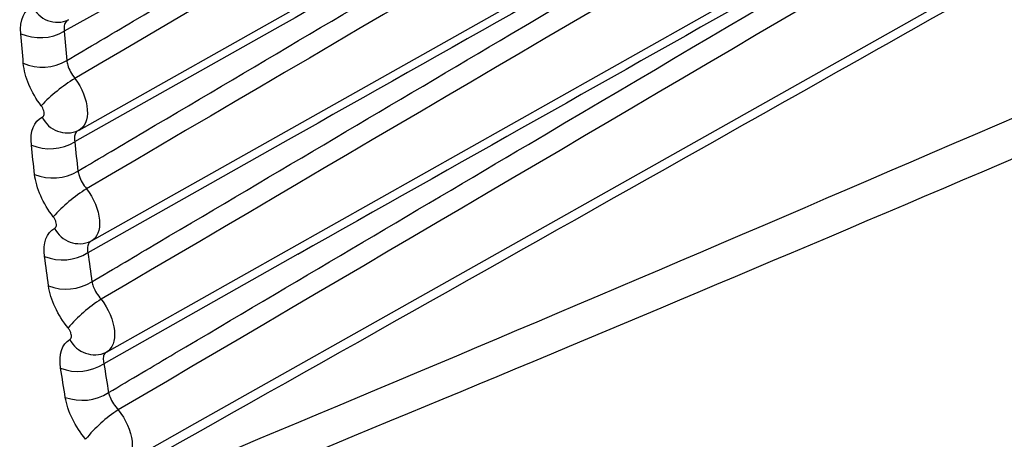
# Model space of a CAD drawing. Header units: millimetres. Extents: x -3.03 to 0.78, y -0.23 to 0.59.
# Tile 128 of 165: x 0.5158 to 0.52221, y 0.33856 to 0.34129. Entities that reach past the tile are written whole.
import ezdxf

# ---------------------------------------------------------------- set-up
doc = ezdxf.new("R2010")
doc.units = ezdxf.units.MM

msp = doc.modelspace()

# ---------------------------------------------------------------- linework, layer by layer
at = {"color": 7, "linetype": 'Continuous', "lineweight": 25}
for p, q in [((0.516184, 0.340573), (0.529435, 0.348035)), ((0.516264, 0.339851), (0.529484, 0.347295)), ((0.516362, 0.339128), (0.529543, 0.34655)), ((0.516937, 0.338662), (0.529613, 0.3458)), ((0.516478, 0.338404), (0.516936, 0.338662))]:
    msp.add_line(p, q, dxfattribs=at)
at = {"color": 9, "linetype": 'Continuous', "lineweight": 25}
for p, q in [((0.517449, 0.341984), (0.516086, 0.341216)), ((0.517491, 0.341249), (0.516154, 0.340496)), ((0.517544, 0.340509), (0.51624, 0.339774)), ((0.517607, 0.339764), (0.516344, 0.339052))]:
    msp.add_line(p, q, dxfattribs=at)
at = {"color": 7, "linetype": 'Continuous', "lineweight": 25}
for centre, radius, start, end in [((0.516042, 0.341451), 0.0001766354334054, 203.76931, 293.869027), ((0.515929, 0.341487), 0.0003131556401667, 246.339069, 300.05188), ((0.515944, 0.341296), 0.0003135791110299, 246.632358, 300.270243), ((0.516742, 0.339959), 0.0011165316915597, 121.717686, 136.234735), ((0.516105, 0.340733), 0.0001787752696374, 205.005743, 294.04083), ((0.515993, 0.340766), 0.0003147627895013, 247.448615, 300.879713), ((0.516012, 0.340576), 0.0003151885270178, 247.740728, 301.098392), ((0.516779, 0.339318), 0.001030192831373, 122.091104, 137.903798), ((0.516186, 0.340014), 0.0001808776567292, 206.217761, 294.232), ((0.516074, 0.340044), 0.0003163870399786, 248.558112, 301.711684), ((0.516098, 0.339854), 0.0003168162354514, 248.848847, 301.930265), ((0.516838, 0.338666), 0.0009543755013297, 122.436189, 139.593266), ((0.516285, 0.339293), 0.0001829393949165, 207.405633, 294.442203), ((0.516173, 0.33932), 0.0003180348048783, 249.667867, 302.547038), ((0.516202, 0.339132), 0.0003184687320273, 249.95703, 302.765098), ((0.516918, 0.338005), 0.0008873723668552, 122.752348, 141.302948)]:
    msp.add_arc(centre, radius, start, end, dxfattribs=at)
for centre, major_axis, ratio, start_param, end_param in [((2.639831, 1.528876), (2.14181108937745, 1.195953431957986), 0.014532, 3.265147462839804, 3.293165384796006), ((2.64122, 1.528045), (2.143219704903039, 1.19516050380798), 0.015113, 3.264968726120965, 3.290048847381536)]:
    msp.add_ellipse(centre, major_axis=major_axis, ratio=ratio, start_param=start_param, end_param=end_param, dxfattribs=at)
for points, knots in [([(0.5291180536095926, 0.3485203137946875), (0.5289698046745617, 0.3484332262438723), (0.5288215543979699, 0.348346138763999), (0.52867330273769, 0.3482590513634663), (0.527890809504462, 0.3477993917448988), (0.5271082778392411, 0.3473397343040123), (0.5263257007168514, 0.3468800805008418), (0.5229367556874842, 0.3448895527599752), (0.5195470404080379, 0.3428990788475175), (0.5161554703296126, 0.3409088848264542)], [0.0002008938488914, 0.0002008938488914, 0.0002008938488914, 0.0002008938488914, 0.0008296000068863, 0.0008296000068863, 0.0008296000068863, 0.0041480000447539, 0.0041480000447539, 0.0041480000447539, 0.0185183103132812, 0.0185183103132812, 0.0185183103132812, 0.0185183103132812]), ([(0.529383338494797, 0.3479156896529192), (0.5292217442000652, 0.3478207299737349), (0.5290601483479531, 0.3477257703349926), (0.528898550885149, 0.3476308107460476), (0.5281119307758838, 0.3471685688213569), (0.527325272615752, 0.3467063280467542), (0.5265385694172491, 0.3462440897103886), (0.5231041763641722, 0.3442261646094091), (0.5196690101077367, 0.3422082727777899), (0.5162319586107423, 0.3401906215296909)], [0.0001486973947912, 0.0001486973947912, 0.0001486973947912, 0.0001486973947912, 0.0008341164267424, 0.0008341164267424, 0.0008341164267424, 0.0041705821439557, 0.0041705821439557, 0.0041705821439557, 0.0187360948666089, 0.0187360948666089, 0.0187360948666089, 0.0187360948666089]), ([(0.5294377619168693, 0.3471757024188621), (0.5292761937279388, 0.3470807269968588), (0.529114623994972, 0.3469857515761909), (0.5289530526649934, 0.3468907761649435), (0.5281665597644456, 0.3464284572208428), (0.5273800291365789, 0.3459661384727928), (0.52659345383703, 0.3455038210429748), (0.5231721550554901, 0.3434929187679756), (0.5197500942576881, 0.341482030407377), (0.5163261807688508, 0.3394713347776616)], [0.0001486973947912, 0.0001486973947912, 0.0001486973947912, 0.0001486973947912, 0.0008341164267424, 0.0008341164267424, 0.0008341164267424, 0.0041705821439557, 0.0041705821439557, 0.0041705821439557, 0.0186829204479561, 0.0186829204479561, 0.0186829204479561, 0.0186829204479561]), ([(0.5295028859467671, 0.3464307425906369), (0.5293413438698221, 0.3463357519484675), (0.5291798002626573, 0.3462407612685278), (0.5290182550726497, 0.3461457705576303), (0.5282318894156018, 0.3456833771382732), (0.5274454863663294, 0.3452209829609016), (0.5266590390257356, 0.3447585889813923), (0.5232531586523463, 0.3427560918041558), (0.5198465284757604, 0.3407535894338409), (0.516438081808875, 0.338751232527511)], [0.0001486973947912, 0.0001486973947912, 0.0001486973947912, 0.0001486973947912, 0.0008341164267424, 0.0008341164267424, 0.0008341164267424, 0.0041705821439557, 0.0041705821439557, 0.0041705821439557, 0.0186198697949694, 0.0186198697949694, 0.0186198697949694, 0.0186198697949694]), ([(0.5295198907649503, 0.3456921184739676), (0.527589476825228, 0.3446020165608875), (0.5256590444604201, 0.3435122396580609), (0.5237285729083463, 0.3424230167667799), (0.5234955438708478, 0.3422915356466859), (0.5232625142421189, 0.3421600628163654), (0.5230294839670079, 0.342028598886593), (0.5220973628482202, 0.3415027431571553), (0.5211652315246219, 0.3409770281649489), (0.5202330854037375, 0.3404515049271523), (0.518977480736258, 0.3397436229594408), (0.5177218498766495, 0.3390360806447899), (0.516466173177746, 0.3383290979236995)], [0.0001500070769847, 0.0001500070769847, 0.0001500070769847, 0.0001500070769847, 0.0083299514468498, 0.0083299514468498, 0.0083299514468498, 0.0093173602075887, 0.0093173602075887, 0.0093173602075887, 0.0132669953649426, 0.0132669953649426, 0.0132669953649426, 0.0185871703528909, 0.0185871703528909, 0.0185871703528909, 0.0185871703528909]), ([(0.5161023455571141, 0.3410253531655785), (0.5162463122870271, 0.3411104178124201), (0.5163902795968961, 0.3411954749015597), (0.5165342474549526, 0.3412805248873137), (0.5172990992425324, 0.3417323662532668), (0.5180639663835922, 0.3421840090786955), (0.5188288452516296, 0.342635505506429), (0.5200747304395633, 0.3433709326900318), (0.5213206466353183, 0.3441059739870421), (0.5225665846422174, 0.3448407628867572), (0.5227938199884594, 0.3449747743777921), (0.5230210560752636, 0.3451087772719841), (0.5232482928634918, 0.3452427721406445), (0.5234559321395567, 0.3453652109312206), (0.5236635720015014, 0.3454876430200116), (0.5238712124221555, 0.3456100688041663)], [0.000200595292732, 0.000200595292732, 0.000200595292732, 0.000200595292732, 0.0008118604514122, 0.0008118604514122, 0.0008118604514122, 0.0040593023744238, 0.0040593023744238, 0.0040593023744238, 0.0093489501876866, 0.0093489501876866, 0.0093489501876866, 0.0103136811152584, 0.0103136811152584, 0.0103136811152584, 0.011195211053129, 0.011195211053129, 0.011195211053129, 0.011195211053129]), ([(0.5161752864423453, 0.340305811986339), (0.5163192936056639, 0.3403909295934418), (0.5164633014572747, 0.3404760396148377), (0.5166073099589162, 0.3405611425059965), (0.5173726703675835, 0.3410134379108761), (0.5181380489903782, 0.3414655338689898), (0.518903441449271, 0.3419174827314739), (0.5201782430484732, 0.3426702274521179), (0.521453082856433, 0.3434225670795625), (0.5227279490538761, 0.344174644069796), (0.5229558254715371, 0.3443090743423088), (0.5231837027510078, 0.344443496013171), (0.523411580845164, 0.3445779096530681), (0.5235791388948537, 0.3446767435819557), (0.5237466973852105, 0.3447755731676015), (0.5239142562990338, 0.3448743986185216)], [0.0002010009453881, 0.0002010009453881, 0.0002010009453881, 0.0002010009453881, 0.0008125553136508, 0.0008125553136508, 0.0008125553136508, 0.0040627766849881, 0.0040627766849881, 0.0040627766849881, 0.0094761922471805, 0.0094761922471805, 0.0094761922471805, 0.0104438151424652, 0.0104438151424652, 0.0104438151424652, 0.0111553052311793, 0.0111553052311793, 0.0111553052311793, 0.0111553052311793]), ([(0.5239142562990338, 0.3448743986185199), (0.5238439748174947, 0.3448347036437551), (0.5237736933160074, 0.3447950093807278), (0.5237034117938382, 0.3447553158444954), (0.5216327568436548, 0.3435858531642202), (0.519562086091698, 0.3424169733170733), (0.517491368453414, 0.3412493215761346)], [0.0051886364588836, 0.0051886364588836, 0.0051886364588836, 0.0051886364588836, 0.0054865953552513, 0.0054865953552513, 0.0054865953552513, 0.0142651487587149, 0.0142651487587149, 0.0142651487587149, 0.0142651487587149]), ([(0.5162660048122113, 0.3395852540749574), (0.5164100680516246, 0.3396704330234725), (0.5165541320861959, 0.3397556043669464), (0.5166981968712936, 0.3398407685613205), (0.5174642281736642, 0.3402936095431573), (0.5182302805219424, 0.3407462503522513), (0.5189963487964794, 0.3411987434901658), (0.5202641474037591, 0.3419475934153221), (0.5215319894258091, 0.3426960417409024), (0.5227998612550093, 0.3434442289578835), (0.5230278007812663, 0.3435787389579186), (0.5232557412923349, 0.3437132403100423), (0.5234836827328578, 0.3438477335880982), (0.5236451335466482, 0.3439429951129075), (0.5238065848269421, 0.3440382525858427), (0.5239680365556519, 0.3441335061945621)], [0.0002015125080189, 0.0002015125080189, 0.0002015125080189, 0.0002015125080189, 0.0008134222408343, 0.0008134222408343, 0.0008134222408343, 0.0040671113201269, 0.0040671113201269, 0.0040671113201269, 0.0094517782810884, 0.0094517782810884, 0.0094517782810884, 0.0104198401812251, 0.0104198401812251, 0.0104198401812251, 0.0111055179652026, 0.0111055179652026, 0.0111055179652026, 0.0111055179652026]), ([(0.523968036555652, 0.3441335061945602), (0.5238977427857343, 0.3440938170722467), (0.5238274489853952, 0.3440541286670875), (0.5237571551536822, 0.3440144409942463), (0.5216861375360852, 0.3428451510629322), (0.5196150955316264, 0.3416764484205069), (0.5175439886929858, 0.3405089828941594)], [0.0051886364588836, 0.0051886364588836, 0.0051886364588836, 0.0051886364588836, 0.0054865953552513, 0.0054865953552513, 0.0054865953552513, 0.0142651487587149, 0.0142651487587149, 0.0142651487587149, 0.0142651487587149]), ([(0.5163744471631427, 0.3388638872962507), (0.5165185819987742, 0.3389491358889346), (0.5166627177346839, 0.3390343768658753), (0.5168068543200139, 0.3391196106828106), (0.5175737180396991, 0.3395730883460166), (0.5183406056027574, 0.3400263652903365), (0.5191075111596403, 0.3404794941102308), (0.5203669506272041, 0.3412236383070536), (0.5216264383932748, 0.3419673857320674), (0.5228859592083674, 0.342710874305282), (0.523113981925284, 0.342845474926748), (0.5233420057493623, 0.3429800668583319), (0.5235700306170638, 0.3431146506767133), (0.5237241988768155, 0.3432056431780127), (0.5238783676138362, 0.3432966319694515), (0.5240325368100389, 0.3433876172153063)], [0.0002021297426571, 0.0002021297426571, 0.0002021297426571, 0.0002021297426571, 0.0008144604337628, 0.0008144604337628, 0.0008144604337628, 0.0040723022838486, 0.0040723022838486, 0.0040723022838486, 0.009422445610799, 0.009422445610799, 0.009422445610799, 0.0103910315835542, 0.0103910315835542, 0.0103910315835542, 0.0110458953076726, 0.0110458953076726, 0.0110458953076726, 0.0110458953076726]), ([(0.524032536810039, 0.3433876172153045), (0.5239622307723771, 0.3433479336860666), (0.5238919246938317, 0.3433082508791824), (0.5238216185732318, 0.3432685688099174), (0.5217502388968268, 0.3420994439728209), (0.5196788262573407, 0.3409309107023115), (0.5176073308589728, 0.3397636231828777)], [0.0051886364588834, 0.0051886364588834, 0.0051886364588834, 0.0051886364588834, 0.0054865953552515, 0.0054865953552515, 0.0054865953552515, 0.0142651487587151, 0.0142651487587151, 0.0142651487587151, 0.0142651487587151]), ([(0.5161137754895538, 0.3412893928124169), (0.516107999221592, 0.3412869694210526), (0.5161029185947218, 0.3412833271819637), (0.5160987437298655, 0.341278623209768), (0.5160927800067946, 0.3412719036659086), (0.5160885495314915, 0.3412628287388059), (0.5160863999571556, 0.341252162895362), (0.5160842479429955, 0.3412414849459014), (0.5160841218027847, 0.3412289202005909), (0.5160860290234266, 0.3412155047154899)], [0, 0, 0, 0, 3.5464218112e-05, 3.5464218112e-05, 3.5464218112e-05, 8.64945528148e-05, 8.64945528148e-05, 8.64945528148e-05, 0.0001375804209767, 0.0001375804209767, 0.0001375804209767, 0.0001375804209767]), ([(0.5161023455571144, 0.3410253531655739), (0.516103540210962, 0.3410157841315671), (0.5161057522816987, 0.341005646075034), (0.5161088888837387, 0.340995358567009), (0.516113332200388, 0.3409807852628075), (0.5161197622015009, 0.3409655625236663), (0.5161276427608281, 0.3409509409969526), (0.5161355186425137, 0.3409363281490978), (0.5161450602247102, 0.3409219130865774), (0.516155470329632, 0.3409088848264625)], [0, 0, 0, 0, 3.56244360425e-05, 3.56244360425e-05, 3.56244360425e-05, 8.64548228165e-05, 8.64548228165e-05, 8.64548228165e-05, 0.000137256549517, 0.000137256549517, 0.000137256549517, 0.000137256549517]), ([(0.5161554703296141, 0.34090888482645), (0.5162015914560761, 0.3408467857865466), (0.5162317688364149, 0.3407698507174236), (0.5162405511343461, 0.3406401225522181), (0.5162189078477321, 0.340588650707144), (0.5161782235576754, 0.3405697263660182)], [0, 0, 0, 0, 0.5, 0.5, 1, 1, 1, 1]), ([(0.5159433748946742, 0.3406574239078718), (0.5159445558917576, 0.3406579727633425), (0.5159456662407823, 0.3406586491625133), (0.5159466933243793, 0.3406594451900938), (0.5159494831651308, 0.3406616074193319), (0.5159516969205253, 0.3406647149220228), (0.5159531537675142, 0.3406685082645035), (0.5159546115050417, 0.3406723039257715), (0.5159553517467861, 0.3406768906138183), (0.5159553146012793, 0.3406818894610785), (0.5159552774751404, 0.3406868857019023), (0.515954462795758, 0.3406924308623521), (0.5159529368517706, 0.3406980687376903), (0.5159514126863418, 0.3407037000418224), (0.5159491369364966, 0.3407095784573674), (0.515946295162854, 0.3407152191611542), (0.5159434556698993, 0.3407208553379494), (0.5159399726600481, 0.3407264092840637), (0.5159361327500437, 0.3407314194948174)], [0, 0, 0, 0, 7.0537557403e-06, 7.0537557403e-06, 7.0537557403e-06, 2.64522736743e-05, 2.64522736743e-05, 2.64522736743e-05, 4.58620840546e-05, 4.58620840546e-05, 4.58620840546e-05, 6.52613968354e-05, 6.52613968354e-05, 6.52613968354e-05, 8.46382109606e-05, 8.46382109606e-05, 8.46382109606e-05, 0.000104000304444, 0.000104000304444, 0.000104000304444, 0.000104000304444]), ([(0.5161782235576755, 0.3405697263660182), (0.5161726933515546, 0.3405672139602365), (0.5161678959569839, 0.3405634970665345), (0.5161640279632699, 0.3405587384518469), (0.5161584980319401, 0.3405519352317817), (0.5161547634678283, 0.3405428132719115), (0.5161531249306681, 0.3405321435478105), (0.5161514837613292, 0.3405214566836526), (0.5161518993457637, 0.3405089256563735), (0.5161543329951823, 0.3404955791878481)], [0, 0, 0, 0, 3.55541275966e-05, 3.55541275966e-05, 3.55541275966e-05, 8.67547969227e-05, 8.67547969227e-05, 8.67547969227e-05, 0.0001380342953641, 0.0001380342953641, 0.0001380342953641, 0.0001380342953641]), ([(0.5161752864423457, 0.3403058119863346), (0.5161768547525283, 0.3402962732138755), (0.516179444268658, 0.3402861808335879), (0.5161829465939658, 0.34027595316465), (0.5161878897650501, 0.3402615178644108), (0.516194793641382, 0.3402464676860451), (0.5162030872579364, 0.3402320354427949), (0.5162113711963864, 0.3402176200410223), (0.5162212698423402, 0.3402034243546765), (0.516231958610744, 0.3401906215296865)], [0, 0, 0, 0, 3.58129950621e-05, 3.58129950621e-05, 3.58129950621e-05, 8.67213476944e-05, 8.67213476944e-05, 8.67213476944e-05, 0.000137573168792, 0.000137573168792, 0.000137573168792, 0.000137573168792]), ([(0.516231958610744, 0.3401906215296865), (0.5162788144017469, 0.3401290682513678), (0.5163101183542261, 0.3400521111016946), (0.516321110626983, 0.3399213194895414), (0.5163005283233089, 0.3398688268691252), (0.516260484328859, 0.3398487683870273)], [0, 0, 0, 0, 0.5, 0.5, 1, 1, 1, 1]), ([(0.5160239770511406, 0.3399338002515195), (0.5160251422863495, 0.3399343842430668), (0.5160262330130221, 0.3399350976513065), (0.5160272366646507, 0.3399359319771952), (0.5160299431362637, 0.3399381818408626), (0.5160320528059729, 0.339941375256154), (0.516033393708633, 0.3399452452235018), (0.5160347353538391, 0.339949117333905), (0.5160353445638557, 0.3399537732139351), (0.5160351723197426, 0.3399588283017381), (0.5160350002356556, 0.3399638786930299), (0.5160340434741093, 0.3399694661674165), (0.5160323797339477, 0.3399751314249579), (0.5160307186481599, 0.3399807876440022), (0.5160283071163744, 0.3399866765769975), (0.5160253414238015, 0.3399923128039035), (0.5160223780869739, 0.3399979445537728), (0.5160187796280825, 0.3400034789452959), (0.5160148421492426, 0.3400084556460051)], [0, 0, 0, 0, 7.161225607e-06, 7.161225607e-06, 7.161225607e-06, 2.67124242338e-05, 2.67124242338e-05, 2.67124242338e-05, 4.62737445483e-05, 4.62737445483e-05, 4.62737445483e-05, 6.58163258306e-05, 6.58163258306e-05, 6.58163258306e-05, 8.53277677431e-05, 8.53277677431e-05, 8.53277677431e-05, 0.0001048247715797, 0.0001048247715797, 0.0001048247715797, 0.0001048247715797]), ([(0.5162604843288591, 0.3398487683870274), (0.5162552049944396, 0.3398461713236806), (0.516250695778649, 0.3398423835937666), (0.5162471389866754, 0.3398375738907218), (0.5162420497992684, 0.3398306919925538), (0.5162388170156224, 0.3398215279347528), (0.5162376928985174, 0.3398108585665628), (0.5162365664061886, 0.3398001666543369), (0.5162375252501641, 0.3397876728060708), (0.5162404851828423, 0.3397743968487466)], [0, 0, 0, 0, 3.56728676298e-05, 3.56728676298e-05, 3.56728676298e-05, 8.70847873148e-05, 8.70847873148e-05, 8.70847873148e-05, 0.0001386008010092, 0.0001386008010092, 0.0001386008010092, 0.0001386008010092]), ([(0.5162660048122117, 0.3395852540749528), (0.5162679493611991, 0.3395757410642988), (0.5162709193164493, 0.3395656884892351), (0.5162747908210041, 0.3395555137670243), (0.5162802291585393, 0.3395412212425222), (0.5162875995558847, 0.3395263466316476), (0.5162962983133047, 0.3395121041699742), (0.5163049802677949, 0.3394978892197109), (0.5163152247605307, 0.3394839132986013), (0.5163261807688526, 0.3394713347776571)], [0, 0, 0, 0, 3.6054845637e-05, 3.6054845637e-05, 3.6054845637e-05, 8.70599946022e-05, 8.70599946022e-05, 8.70599946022e-05, 0.0001379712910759, 0.0001379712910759, 0.0001379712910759, 0.0001379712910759]), ([(0.5163261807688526, 0.3394713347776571), (0.5163737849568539, 0.3394103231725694), (0.5164062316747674, 0.3393333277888), (0.5164194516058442, 0.3392014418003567), (0.516399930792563, 0.339147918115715), (0.5163605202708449, 0.3391267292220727)], [0, 0, 0, 0, 0.5, 0.5, 1, 1, 1, 1]), ([(0.5161224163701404, 0.3392090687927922), (0.5161235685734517, 0.3392096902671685), (0.5161246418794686, 0.3392104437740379), (0.5161256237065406, 0.3392113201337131), (0.5161282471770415, 0.3392136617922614), (0.516130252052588, 0.3392169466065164), (0.5161314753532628, 0.339220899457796), (0.5161326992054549, 0.3392248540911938), (0.5161331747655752, 0.3392295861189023), (0.5161328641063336, 0.3392347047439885), (0.5161325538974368, 0.3392398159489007), (0.5161314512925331, 0.3392454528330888), (0.5161296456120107, 0.339251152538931), (0.5161278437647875, 0.3392568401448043), (0.5161252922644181, 0.3392627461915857), (0.516122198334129, 0.3392683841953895), (0.5161191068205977, 0.3392740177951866), (0.5161153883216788, 0.3392795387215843), (0.5161113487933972, 0.3392844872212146)], [0, 0, 0, 0, 7.2967845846e-06, 7.2967845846e-06, 7.2967845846e-06, 2.70358413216e-05, 2.70358413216e-05, 2.70358413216e-05, 4.67829059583e-05, 4.67829059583e-05, 4.67829059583e-05, 6.65005396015e-05, 6.65005396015e-05, 6.65005396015e-05, 8.61762666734e-05, 8.61762666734e-05, 8.61762666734e-05, 0.0001058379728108, 0.0001058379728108, 0.0001058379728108, 0.0001058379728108]), ([(0.516360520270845, 0.3391267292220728), (0.5163554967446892, 0.3391240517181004), (0.5163512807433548, 0.3391201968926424), (0.516348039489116, 0.3391153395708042), (0.5163433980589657, 0.3391083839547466), (0.5163406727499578, 0.3390991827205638), (0.5163400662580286, 0.3390885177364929), (0.516339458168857, 0.3390778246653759), (0.5163409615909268, 0.3390653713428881), (0.5163444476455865, 0.3390521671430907)], [0, 0, 0, 0, 3.58213628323e-05, 3.58213628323e-05, 3.58213628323e-05, 8.74863381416e-05, 8.74863381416e-05, 8.74863381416e-05, 0.0001392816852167, 0.0001392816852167, 0.0001392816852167, 0.0001392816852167]), ([(0.5163744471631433, 0.3388638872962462), (0.5163767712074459, 0.3388543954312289), (0.516380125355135, 0.3388443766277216), (0.516384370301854, 0.3388342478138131), (0.5163902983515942, 0.3388201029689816), (0.5163981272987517, 0.3388054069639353), (0.5164072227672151, 0.3387913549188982), (0.5164162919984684, 0.3387773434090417), (0.5164268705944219, 0.3387635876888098), (0.5164380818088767, 0.3387512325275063)], [0, 0, 0, 0, 3.63506470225e-05, 3.63506470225e-05, 3.63506470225e-05, 8.74686447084e-05, 8.74686447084e-05, 8.74686447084e-05, 0.0001384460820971, 0.0001384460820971, 0.0001384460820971, 0.0001384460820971]), ([(0.5164380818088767, 0.3387512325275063), (0.5164864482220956, 0.3386907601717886), (0.5165200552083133, 0.3386137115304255), (0.5165355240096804, 0.3384807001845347), (0.5165170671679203, 0.338426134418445), (0.5164782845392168, 0.3384038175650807)], [0, 0, 0, 0, 0.5, 0.5, 1, 1, 1, 1])]:
    msp.add_open_spline(points, degree=3, knots=knots, dxfattribs=at)
for points in [[(0.515803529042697, 0.3411997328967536), (0.5157962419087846, 0.341288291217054), (0.5158251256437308, 0.3413558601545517), (0.5158806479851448, 0.3413797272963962)], [(0.5158199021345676, 0.3410083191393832), (0.5158142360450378, 0.3410721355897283), (0.5158087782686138, 0.341135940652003), (0.515803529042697, 0.3411997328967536)], [(0.5160860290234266, 0.3412155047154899), (0.5160912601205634, 0.3411521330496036), (0.516096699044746, 0.3410887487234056), (0.5161023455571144, 0.3410253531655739)], [(0.5159361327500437, 0.3407314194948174), (0.5158713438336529, 0.3408159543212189), (0.5158277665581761, 0.3409197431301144), (0.5158199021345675, 0.3410083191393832)], [(0.515872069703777, 0.3404750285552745), (0.5158625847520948, 0.3405638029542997), (0.5158892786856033, 0.3406322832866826), (0.5159433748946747, 0.3406574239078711)], [(0.5158930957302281, 0.340284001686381), (0.5158858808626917, 0.3403476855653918), (0.5158788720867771, 0.3404113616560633), (0.515872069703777, 0.3404750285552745)], [(0.5161543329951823, 0.3404955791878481), (0.5161611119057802, 0.3404323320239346), (0.5161680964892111, 0.3403690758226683), (0.5161752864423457, 0.3403058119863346)], [(0.5160148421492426, 0.3400084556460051), (0.5159487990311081, 0.3400919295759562), (0.5159031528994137, 0.3401952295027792), (0.5158930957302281, 0.340284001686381)], [(0.5159585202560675, 0.3397490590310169), (0.5159468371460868, 0.3398380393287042), (0.5159713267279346, 0.339907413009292), (0.516023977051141, 0.3399338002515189)], [(0.5162404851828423, 0.3397743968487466), (0.5162487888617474, 0.3397113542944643), (0.516257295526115, 0.3396483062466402), (0.5162660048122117, 0.3395852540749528)], [(0.5159841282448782, 0.3395586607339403), (0.5159753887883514, 0.3396221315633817), (0.5159668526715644, 0.3396855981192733), (0.5159585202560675, 0.3397490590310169)], [(0.5161113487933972, 0.3392844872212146), (0.5160440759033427, 0.3393668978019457), (0.5159963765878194, 0.3394697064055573), (0.5159841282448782, 0.3395586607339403)], [(0.5160628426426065, 0.3390220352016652), (0.5160489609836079, 0.3391112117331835), (0.5160712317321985, 0.3391814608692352), (0.5161224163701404, 0.3392090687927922)], [(0.5160929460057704, 0.3388325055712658), (0.5160827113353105, 0.338895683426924), (0.5160726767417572, 0.3389588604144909), (0.5160628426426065, 0.3390220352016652)], [(0.5163444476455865, 0.3390521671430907), (0.5163542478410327, 0.3389894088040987), (0.5163642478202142, 0.3389266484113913), (0.5163744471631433, 0.3388638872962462)], [(0.516225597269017, 0.3385597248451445), (0.5161571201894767, 0.3386410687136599), (0.5161073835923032, 0.3387433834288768), (0.5160929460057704, 0.3388325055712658)]]:
    msp.add_open_spline(points, degree=3, dxfattribs=at)

doc.saveas('drawing.dxf')
